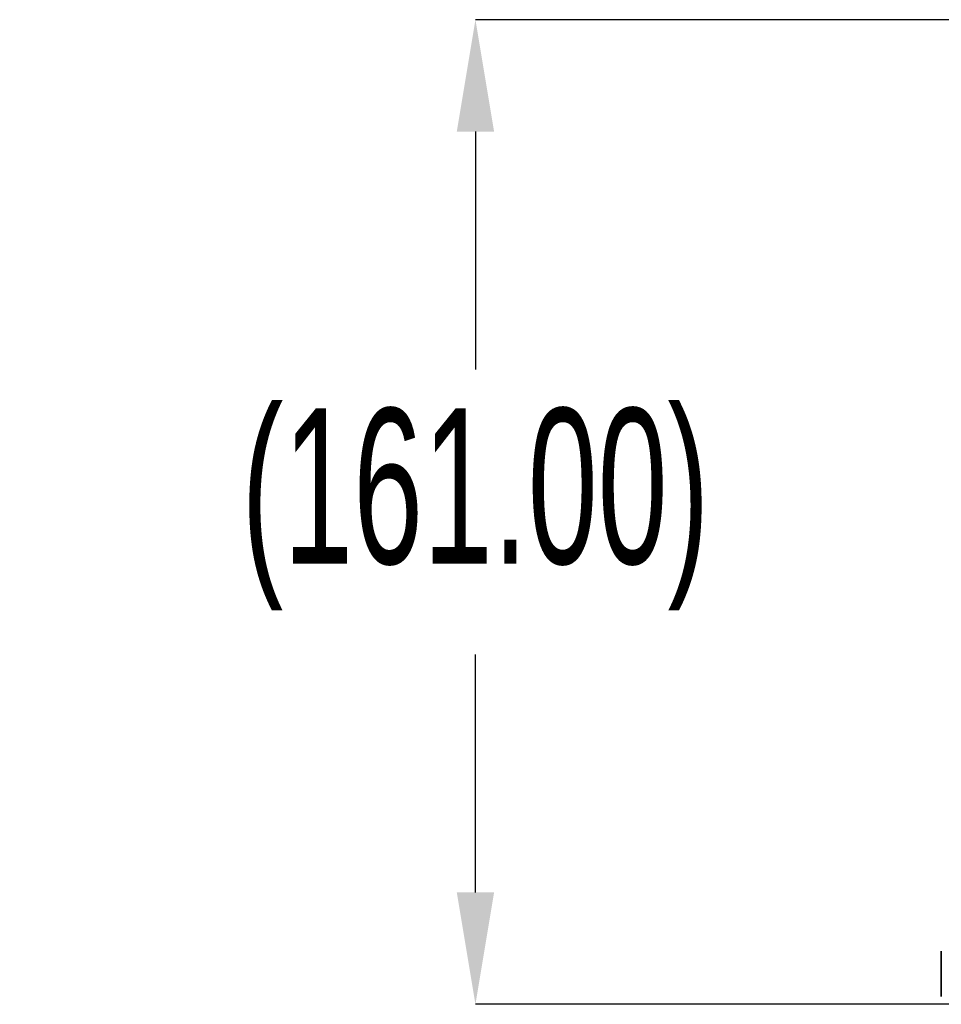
# Model space of a CAD drawing. Header units: millimetres. Extents: x 0 to 864, y 0 to 559.
# Tile 60 of 83: x 600 to 637, y 187 to 227. Entities that reach past the tile are written whole.
import ezdxf

# ---------------------------------------------------------------- set-up
doc = ezdxf.new("R2010")
doc.units = ezdxf.units.MM
doc.header["$PDSIZE"] = -1
doc.styles.add('SLDTEXTSTYLE4', font='GOTHIC.TTF', dxfattribs={"width": 0.605})
doc.dimstyles.new('SLDDIMSTYLE3', dxfattribs={"dimtxt": 6.35, "dimasz": 4.572, "dimexe": 0, "dimexo": 0.0625, "dimgap": 1.5875, "dimtad": 0, "dimtih": 1, "dimtoh": 1, "dimlfac": 4, "dimrnd": 1e-09, "dimzin": 4, "dimdsep": 46, "dimtxsty": 'SLDTEXTSTYLE4', "dimsah": 1, "dimcen": 0.09, "dimadec": 0, "dimazin": 1, "dimtfac": 1, "dimtofl": 0, "dimtmove": 0, "dimatfit": 3, "dimfxl": 1, "dimfrac": 2, "dimtolj": 1, "dimtzin": 12, "dimarcsym": 0})

# ---------------------------------------------------------------- blocks, each defined once
blk = doc.blocks.new('_D_3')
at = {"color": 0, "linetype": 'Continuous', "lineweight": -2}
for p, q in [((646.775, 227.277), (618.156, 227.277)), ((618.156, 222.705), (618.156, 212.975)), ((618.156, 191.599), (618.156, 201.329)), ((676.025, 187.027), (618.156, 187.027))]:
    blk.add_line(p, q, dxfattribs=at)
at = {"color": 0}
for points in [[(618.918, 222.705), (617.394, 222.705), (618.156, 227.277)], [(617.394, 191.599), (618.918, 191.599), (618.156, 187.027)]]:
    blk.add_solid(points, dxfattribs=at)
at = {"layer": 'Defpoints', "color": 0}
for p in [(646.838, 227.277), (618.156, 187.027), (676.088, 187.027)]:
    blk.add_point(p, dxfattribs=at)
at = {"color": 0, "lineweight": 18, "insert": (618.156, 211.387), "char_height": 6.35, "attachment_point": 2, "style": 'SLDTEXTSTYLE4'}
blk.add_mtext('\\A1;(161.00)', dxfattribs=at)

msp = doc.modelspace()

# ---------------------------------------------------------------- linework, layer by layer
at = {"color": 7, "linetype": 'Continuous', "lineweight": 35}
msp.add_line((637.2064, 189.2016), (637.2064, 187.3516), dxfattribs=at)

# ---------------------------------------------------------------- dimensions: what is measured, and where the dimension line sits
at = {"color": 7, "linetype": 'Continuous', "lineweight": 18}
dim = msp.add_linear_dim(base=(618.1564, 187.0266), p1=(646.8379, 227.2766), p2=(676.0879, 187.0266), angle=90, text='(<>)', dimstyle='SLDDIMSTYLE3', dxfattribs=at)
dim.commit()
dim.dimension.update_dxf_attribs({"geometry": '_D_3', "text_midpoint": (618.1564, 207.1516), "dimtype": 160})

doc.saveas('drawing.dxf')
